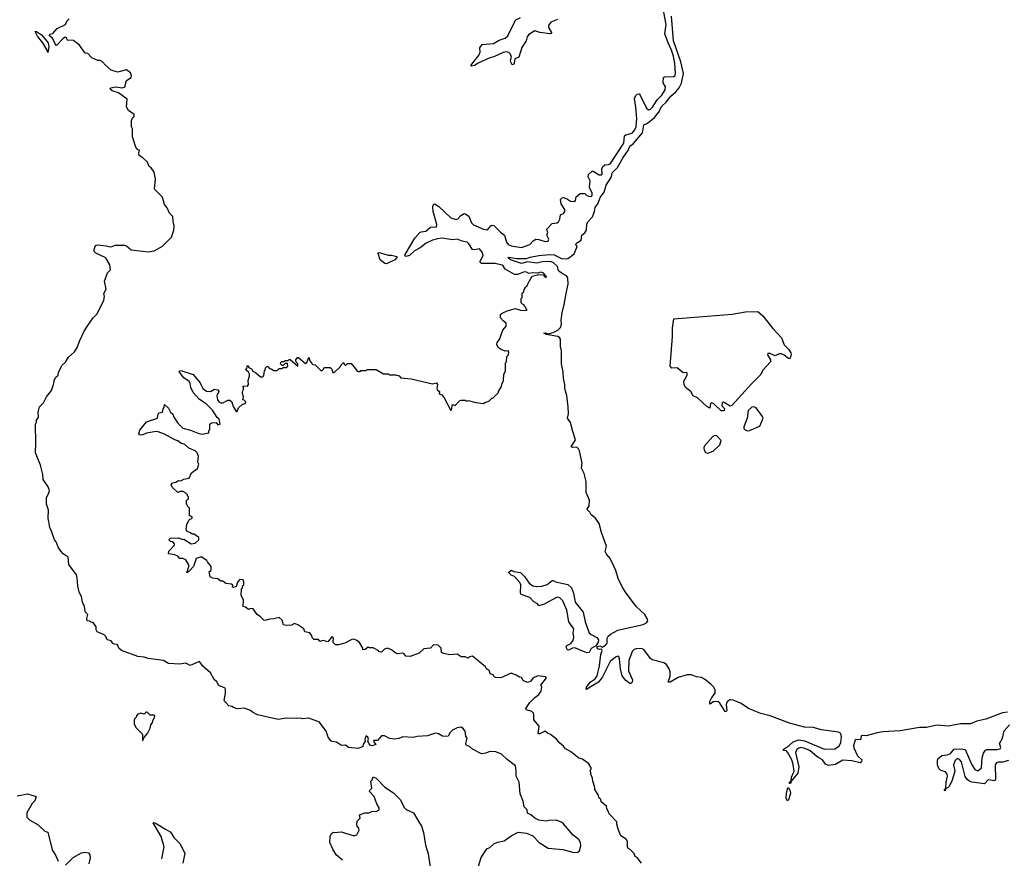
# Model space of a CAD drawing. Extents: x 2323203 to 2567568, y 883585 to 1022917.
# Tile 252 of 256: x 2536620 to 2546244, y 1005331 to 1013532. Entities that reach past the tile are written whole.
import ezdxf

# ---------------------------------------------------------------- set-up
doc = ezdxf.new("R2010")
doc.units = 0

msp = doc.modelspace()

# ---------------------------------------------------------------- linework, layer by layer
at = {"layer": '0CON10XD'}
for points in [[(2539901.7, 1010118.3), (2539920, 1010095), (2539935, 1010090), (2539948.3, 1010091.7), (2539955, 1010100), (2540005, 1010100), (2540015, 1010110), (2540105, 1010110), (2540175, 1010070), (2540225, 1010070), (2540235, 1010060), (2540295, 1010060), (2540328.3, 1010048.3), (2540345, 1010030), (2540445, 1010020), (2540655, 1009970), (2540695, 1009980), (2540702.5, 1009965), (2540696.7, 1009925), (2540702, 1009912), (2540722.5, 1009895), (2540721.7, 1009871.7), (2540745, 1009862.5), (2540770, 1009835), (2540835, 1009710), (2540841.7, 1009718.3), (2540851.7, 1009768.3), (2540875, 1009760), (2540920, 1009805), (2540935, 1009810), (2540975, 1009810), (2540985, 1009800), (2541005, 1009807.5), (2541078.3, 1009788.3), (2541155, 1009780), (2541165, 1009790), (2541207, 1009803), (2541235, 1009830), (2541245, 1009830), (2541300, 1009885), (2541300, 1009895), (2541330, 1009945), (2541333, 1009967), (2541350, 1010005), (2541352.5, 1010065), (2541370, 1010095), (2541370, 1010175), (2541377.5, 1010185), (2541383, 1010237), (2541397, 1010253), (2541402.5, 1010285), (2541395, 1010292.5), (2541365, 1010290), (2541326.4, 1010306.4), (2541297, 1010327), (2541283.3, 1010355), (2541286.7, 1010375), (2541311.2, 1010405), (2541342.6, 1010497.4), (2541376.2, 1010535), (2541374, 1010565), (2541345, 1010588.6), (2541320, 1010615), (2541321.2, 1010648.8), (2541336.4, 1010663.6), (2541383.3, 1010685), (2541466.1, 1010706.1), (2541525, 1010686.7), (2541575, 1010690), (2541580, 1010695), (2541571.7, 1010701.7), (2541568.3, 1010718.3), (2541550, 1010735), (2541550, 1010745), (2541535, 1010750), (2541523, 1010763), (2541520, 1010805), (2541530, 1010815), (2541531.7, 1010858.3), (2541548.3, 1010871.7), (2541550, 1010895), (2541560, 1010905), (2541560, 1010915), (2541580, 1010925), (2541580, 1010935), (2541588.3, 1010941.7), (2541590, 1010955), (2541630, 1011025), (2541695, 1011040), (2541737.5, 1011037.5), (2541755, 1011013.3), (2541770, 1011015), (2541767.5, 1011025), (2541736.7, 1011055), (2541715, 1011062), (2541685, 1011052.5), (2541632, 1011058), (2541595, 1011050), (2541573.9, 1011063.9), (2541555, 1011065.6), (2541485, 1011041.5), (2541455, 1011039.5), (2541365, 1011091.4), (2541347.1, 1011125), (2541335, 1011131.8), (2541268.2, 1011148.2), (2541135, 1011146.9), (2541117.8, 1011165), (2541150, 1011225), (2541145, 1011255.6), (2541115, 1011290), (2541065, 1011280), (2541045.3, 1011285.3), (2541011.1, 1011341.1), (2540995, 1011356.6), (2540945, 1011365.7), (2540895, 1011384.2), (2540855, 1011380.7), (2540745, 1011395.3), (2540705, 1011390), (2540655, 1011377.2), (2540592.7, 1011347.3), (2540535, 1011301.1), (2540479.3, 1011270.7), (2540428.6, 1011225), (2540397.4, 1011217.4), (2540385, 1011222.5), (2540386.9, 1011235), (2540483.5, 1011396.5), (2540530.2, 1011449.8), (2540545, 1011458.1), (2540590.6, 1011465), (2540635, 1011502.5), (2540655, 1011506.4), (2540685, 1011502.1), (2540695, 1011507.5), (2540697.6, 1011527.6), (2540661.4, 1011655), (2540658.6, 1011705), (2540665, 1011725.8), (2540675, 1011730), (2540718, 1011705), (2540835, 1011593.1), (2540885, 1011576.9), (2540904, 1011585), (2540932.7, 1011617.3), (2540964.4, 1011635.6), (2540975, 1011634.4), (2541009.6, 1011609.6), (2541036.7, 1011546.7), (2541055, 1011525.6), (2541155, 1011481.8), (2541192.5, 1011477.5), (2541225, 1011515.8), (2541235, 1011522.5), (2541255, 1011519.2), (2541319.4, 1011455), (2541359.2, 1011425), (2541379.6, 1011355), (2541395, 1011333.1), (2541425, 1011319.7), (2541525, 1011304.1), (2541605, 1011332.1), (2541639.6, 1011370.5), (2541665, 1011384.6), (2541692.8, 1011382.8), (2541755, 1011362.5), (2541785, 1011367.5), (2541793.3, 1011385), (2541773.8, 1011425), (2541782.5, 1011455), (2541773, 1011473), (2541773.8, 1011485), (2541825, 1011537.5), (2541870, 1011545), (2541887.5, 1011555), (2541899.3, 1011580.7), (2541905, 1011622.5), (2541934.1, 1011635.9), (2541948.8, 1011655), (2541947.5, 1011675), (2541911.2, 1011731.2), (2541907.5, 1011772.5), (2541921.7, 1011788.3), (2541935, 1011793.3), (2541975, 1011776), (2542005, 1011758.1), (2542045.9, 1011754.1), (2542053.8, 1011765), (2542058.9, 1011801.1), (2542096.7, 1011833.3), (2542145, 1011831.9), (2542165, 1011813.5), (2542184.2, 1011805.8), (2542205, 1011803.8), (2542215, 1011812.5), (2542215.7, 1011835), (2542190.5, 1011890.5), (2542195.5, 1011955), (2542177.5, 1011995), (2542181.1, 1012018.9), (2542215, 1012050), (2542225, 1012050), (2542285, 1012013.3), (2542308, 1012015), (2542314.5, 1012025.6), (2542311.5, 1012075), (2542318.5, 1012095), (2542337.9, 1012112), (2542375, 1012115.3), (2542395, 1012125.4), (2542525, 1012323.1), (2542530.4, 1012395), (2542544.4, 1012405.7), (2542605, 1012423.7), (2542634.3, 1012455), (2542646.6, 1012485), (2542653.1, 1012565), (2542643.4, 1012675), (2542628.5, 1012761.5), (2542641, 1012789), (2542655, 1012802.7), (2542675, 1012805.8), (2542685, 1012794), (2542745.7, 1012665.7), (2542765, 1012651.8), (2542785, 1012656.2), (2542804.7, 1012675), (2542850.8, 1012749.2), (2542895.2, 1012794.8), (2542928.8, 1012845), (2542932, 1012875), (2542909.7, 1012915), (2542911.9, 1012965), (2542926.2, 1012973.8), (2543010, 1012975), (2543025.5, 1012984.5), (2543030.7, 1013005), (2543024.1, 1013105), (2543010.6, 1013175), (2542992.6, 1013235), (2542958, 1013305), (2542927.3, 1013395), (2542939.7, 1013485), (2542906.2, 1013656.2)], [(2541878.1, 1013535), (2541813, 1013507), (2541787.3, 1013475), (2541787.3, 1013455), (2541816.5, 1013405), (2541813.9, 1013396.1), (2541805, 1013394.3), (2541705, 1013405.7), (2541655, 1013421.9), (2541595, 1013385.6), (2541580, 1013365), (2541569.2, 1013325), (2541529.3, 1013260.7), (2541498.8, 1013165), (2541459.6, 1013150.5), (2541453, 1013107), (2541445, 1013092.5), (2541435, 1013090), (2541421.2, 1013115), (2541418.8, 1013135), (2541426, 1013165), (2541417.5, 1013195), (2541402.5, 1013212.5), (2541377.4, 1013217.4), (2541345, 1013211.1), (2541255, 1013168.1), (2541215, 1013158.2), (2541101.9, 1013108.1), (2541065, 1013083.5), (2541036.4, 1013076.4), (2541028.8, 1013085), (2541112.6, 1013187.4), (2541120, 1013215), (2541117.5, 1013255), (2541140.8, 1013289.2), (2541252.6, 1013297.4), (2541305, 1013332.5), (2541365, 1013350), (2541392.5, 1013375), (2541423, 1013443), (2541470.5, 1013529.5), (2541515.3, 1013554.7)], [(2542468.8, 1008068.8), (2542447.4, 1008145), (2542428.3, 1008188.3), (2542392.3, 1008262.3), (2542356.5, 1008305), (2542342.6, 1008332.6), (2542355.3, 1008385), (2542306.4, 1008516.4), (2542284.4, 1008605), (2542245, 1008661.1), (2542205, 1008688.8), (2542191.2, 1008715), (2542164.2, 1008745), (2542187.1, 1008775), (2542190, 1008835), (2542157.6, 1008907.6), (2542158.1, 1009015), (2542138.3, 1009095), (2542110.9, 1009145), (2542119.2, 1009195), (2542092.9, 1009315), (2542083, 1009335), (2542065, 1009350.6), (2542025, 1009348), (2542011.1, 1009355), (2542053.4, 1009425), (2542027.9, 1009505), (2542004.2, 1009594.2), (2541973.1, 1009635), (2541983.7, 1009676.4), (2541980.5, 1009745), (2541968, 1009858), (2541947.9, 1009925), (2541948.1, 1009965), (2541934, 1010025), (2541933.4, 1010085), (2541914.8, 1010165), (2541915.8, 1010295), (2541904.5, 1010335), (2541906.3, 1010406.3), (2541896.5, 1010425), (2541880, 1010435), (2541765, 1010452.9), (2541743.1, 1010465), (2541755, 1010468.9), (2541785, 1010459.5), (2541835, 1010473.9), (2541879.6, 1010495), (2541907.5, 1010522.5), (2541916.3, 1010553.7), (2541912.3, 1010595), (2541920.8, 1010665), (2541943.5, 1010746.5), (2541963.1, 1010853.1), (2541980, 1010945), (2541978.5, 1011008.5), (2541966.1, 1011026.1), (2541911.2, 1011055), (2541887.8, 1011075), (2541877.7, 1011117.7), (2541836, 1011156), (2541805, 1011166), (2541727, 1011163), (2541675, 1011151.4), (2541585, 1011163.3), (2541525, 1011148.8), (2541416.7, 1011185), (2541390, 1011205), (2541405, 1011210), (2541475, 1011195.6), (2541575, 1011195.8), (2541610.3, 1011209.7), (2541695, 1011226.1), (2541794.6, 1011234.6), (2541845, 1011230.9), (2541915, 1011197.2), (2541965, 1011191.8), (2541985, 1011200.5), (2542038.3, 1011241.7), (2542068.5, 1011315), (2542056.2, 1011335), (2542061.2, 1011345), (2542107, 1011375), (2542115.6, 1011425), (2542143.5, 1011446.5), (2542161.2, 1011475), (2542165, 1011531.2), (2542174.1, 1011555), (2542218.8, 1011605), (2542238.9, 1011655), (2542245, 1011695.6), (2542273.7, 1011736.3), (2542295, 1011792.5), (2542333.2, 1011845), (2542353.5, 1011915), (2542404, 1011995), (2542412.3, 1012035), (2542462.2, 1012085), (2542517.9, 1012185), (2542569.2, 1012260.8), (2542584.7, 1012295.3), (2542620.4, 1012319.7), (2542708.4, 1012425), (2542720.5, 1012505), (2542755, 1012520.8), (2542823.6, 1012576.4), (2542863.9, 1012625), (2542895, 1012684.7), (2542939.1, 1012725), (2542985, 1012784.7), (2543034.6, 1012825), (2543065, 1012865.6), (2543087.7, 1012912.3), (2543108.8, 1013005), (2543081.2, 1013121.2), (2543011.7, 1013325), (2542991.4, 1013565)], [(2541575, 1005576.7), (2541635, 1005550), (2541696.7, 1005485), (2541785, 1005431.2), (2541927.7, 1005417.7), (2542035, 1005386.7), (2542077, 1005393), (2542092.5, 1005405), (2542103.8, 1005455), (2542101.2, 1005485), (2542083.8, 1005515), (2542028.9, 1005558.9), (2541935, 1005668.8), (2541915, 1005683.8), (2541865, 1005703.8), (2541795, 1005701.2), (2541765, 1005693.8), (2541695, 1005703.8), (2541655, 1005723.3), (2541615.7, 1005755.7), (2541582.9, 1005772.9), (2541581.2, 1005805), (2541550, 1005835), (2541541.2, 1005891.2), (2541513, 1005963), (2541502.5, 1006075), (2541471.5, 1006135), (2541472.7, 1006185), (2541465, 1006236.7), (2541385, 1006298), (2541330.3, 1006350.3), (2541274, 1006374), (2541215, 1006376.7), (2541175, 1006360), (2541133.6, 1006353.6), (2541045, 1006397.5), (2541016.1, 1006426.1), (2540985, 1006437.5), (2540980, 1006455), (2540992.5, 1006505), (2540980, 1006525), (2540973.3, 1006575), (2540952.5, 1006605), (2540935, 1006613.3), (2540895, 1006606), (2540850, 1006585), (2540827.7, 1006562.3), (2540807.5, 1006525), (2540795, 1006521.2), (2540754.2, 1006524.2), (2540715, 1006550), (2540685, 1006556.7), (2540605, 1006528.8), (2540505, 1006523.8), (2540465, 1006513.8), (2540365, 1006518.8), (2540327, 1006503), (2540285, 1006497.5), (2540235, 1006502.5), (2540185, 1006530), (2540155, 1006530), (2540117, 1006483), (2540080, 1006485), (2540077.5, 1006475), (2540100, 1006445), (2540065, 1006432.5), (2540045, 1006436.7), (2540035, 1006450), (2540023.3, 1006475), (2540028, 1006495), (2540023.8, 1006515), (2540005, 1006530), (2539992.5, 1006495), (2539996.7, 1006475), (2539980, 1006455), (2539973.3, 1006425), (2539965, 1006416.7), (2539925, 1006406.7), (2539835, 1006413.8), (2539805, 1006437.5), (2539765, 1006433.3), (2539715, 1006467.5), (2539675, 1006473.3), (2539661.7, 1006481.7), (2539636, 1006515), (2539624.3, 1006544.3), (2539614, 1006575), (2539551.7, 1006661.7), (2539445, 1006703.3), (2539385, 1006694.2), (2539362.3, 1006702.3), (2539325, 1006697.1), (2539225, 1006700.6), (2539145, 1006689.2), (2538945, 1006735.8), (2538895, 1006760), (2538875, 1006777.5), (2538815, 1006800), (2538744.1, 1006794.1), (2538710, 1006805), (2538695, 1006816.7), (2538665, 1006822.5), (2538636.4, 1006856.4), (2538625, 1006860), (2538617.5, 1006875), (2538633, 1006947), (2538633, 1006983), (2538627.5, 1006995), (2538565, 1007022.5), (2538548, 1007058), (2538520.9, 1007080.9), (2538483.9, 1007143.9), (2538410.4, 1007210.5), (2538375.9, 1007255.9), (2538285, 1007216.7), (2538245, 1007239.2), (2538185, 1007230.6), (2538075, 1007237.5), (2538026.1, 1007266.1), (2537875, 1007283.8), (2537835, 1007296.7), (2537775, 1007303.3), (2537615, 1007363.3), (2537590, 1007385), (2537575, 1007420), (2537535, 1007427.5), (2537515, 1007457.5), (2537475, 1007467.5), (2537460.7, 1007500.7), (2537446.1, 1007516.1), (2537377.5, 1007545), (2537367.5, 1007565), (2537367.5, 1007595), (2537338.3, 1007638.3), (2537315, 1007640), (2537305, 1007650), (2537280, 1007655), (2537277.5, 1007675), (2537287.5, 1007715), (2537260.4, 1007740.5), (2537252, 1007795), (2537234.5, 1007835), (2537222.6, 1007892.6), (2537201.5, 1007935), (2537187.8, 1007995), (2537182.2, 1008075), (2537174.6, 1008104.5), (2537101.2, 1008205), (2537094.2, 1008275), (2537045, 1008308), (2537022, 1008335), (2536996.2, 1008375), (2536976.1, 1008426.1), (2536960, 1008445), (2536931.7, 1008531.7), (2536913.8, 1008565), (2536906.2, 1008625), (2536899.2, 1008655), (2536902, 1008735), (2536882, 1008795), (2536881.2, 1008855), (2536906.2, 1008905), (2536909.6, 1008929.5), (2536898.8, 1008965), (2536850, 1009035), (2536846.7, 1009085), (2536823.3, 1009175), (2536773.3, 1009295), (2536777.5, 1009395), (2536773.3, 1009575), (2536782.5, 1009595), (2536783, 1009617), (2536802.5, 1009645), (2536800, 1009695), (2536813.9, 1009746.1), (2536853.6, 1009786.4), (2536883.3, 1009845), (2536930, 1009905), (2536951.2, 1009965), (2536960, 1010015), (2536972.5, 1010035), (2536996.7, 1010055), (2537000, 1010085), (2537035, 1010152.5), (2537066.1, 1010183.9), (2537098.3, 1010231.7), (2537155.8, 1010284.2), (2537181.2, 1010325), (2537206.2, 1010395), (2537248.8, 1010485), (2537285, 1010540), (2537338.8, 1010615), (2537376.2, 1010655), (2537441.7, 1010788.3), (2537448.8, 1010825), (2537443.3, 1010855), (2537463.6, 1010896.4), (2537448.8, 1010975), (2537477.5, 1011055), (2537507.5, 1011085), (2537502.5, 1011135), (2537466.7, 1011195), (2537455, 1011206), (2537365, 1011248.8), (2537348.8, 1011265), (2537346.2, 1011285), (2537362, 1011325), (2537385, 1011330.8), (2537465, 1011322), (2537505, 1011310), (2537525, 1011313.3), (2537551.7, 1011328.3), (2537645, 1011327.5), (2537665, 1011321.2), (2537710.7, 1011280.7), (2537875, 1011262.9), (2537935, 1011271.1), (2538015, 1011315.6), (2538105, 1011404.3), (2538127.5, 1011475), (2538129.2, 1011515), (2538119.8, 1011559.8), (2538117.1, 1011607.1), (2538085, 1011640), (2538062.9, 1011692.9), (2538035.7, 1011725), (2538017, 1011797), (2537937.5, 1011875), (2537945.8, 1011975), (2537935, 1012040), (2537905, 1012082.5), (2537885, 1012097.5), (2537869.3, 1012139.3), (2537825, 1012182.5), (2537787.5, 1012205), (2537783.3, 1012225), (2537790, 1012255), (2537775, 1012260), (2537754.1, 1012284.1), (2537722.5, 1012385), (2537723, 1012463), (2537713.3, 1012485), (2537713.3, 1012545), (2537721.2, 1012568.8), (2537737.5, 1012585), (2537737.5, 1012605), (2537683.6, 1012643.6), (2537665, 1012680), (2537671.2, 1012755), (2537585.4, 1012815.4), (2537525, 1012834.6), (2537500, 1012855), (2537510, 1012865), (2537555, 1012873.8), (2537625, 1012866.7), (2537646.4, 1012873.6), (2537663.8, 1012936.2), (2537710, 1012965), (2537713.3, 1012985), (2537703.6, 1013013.6), (2537665, 1013040), (2537575, 1013020), (2537515, 1013037.5), (2537457, 1013087), (2537429.3, 1013119.3), (2537405, 1013132.5), (2537385, 1013132.5), (2537325, 1013160), (2537285, 1013200), (2537260, 1013205), (2537205, 1013282.5), (2537147, 1013327), (2537083, 1013333), (2537080, 1013355), (2537065, 1013360), (2537042.5, 1013345), (2536980.7, 1013280.7), (2536965.8, 1013295.8), (2536939.9, 1013349.9), (2536910.6, 1013375), (2536915, 1013390), (2536945, 1013398), (2536986.2, 1013445), (2537066.7, 1013483.3), (2537081.3, 1013518.7), (2537105, 1013541.2)], [(2536895, 1013210), (2536887.5, 1013235), (2536847, 1013307), (2536795, 1013370), (2536772.5, 1013415), (2536785, 1013416), (2536833.3, 1013385), (2536899.2, 1013305), (2536905.4, 1013265.3), (2536895, 1013210)], [(2540205, 1011145.8), (2540187.7, 1011147.7), (2540145, 1011184), (2540122.5, 1011245), (2540130, 1011255), (2540225, 1011228.1), (2540255, 1011228.8), (2540305.9, 1011215.9), (2540305.7, 1011205), (2540288.1, 1011185), (2540225, 1011154.4), (2540205, 1011145.8)], [(2543495, 1009705.7), (2543475, 1009708.6), (2543405, 1009775.2), (2543385, 1009785.7), (2543370.7, 1009779.3), (2543365.6, 1009734.4), (2543335, 1009747.9), (2543245, 1009832.6), (2543202.5, 1009852.5), (2543180.6, 1009895), (2543129.3, 1009935), (2543115, 1009965.6), (2543113, 1009997), (2543145.3, 1010055), (2543145, 1010076.2), (2543135, 1010082), (2543105, 1010080), (2543045, 1010126.2), (2542995, 1010123.5), (2542977.7, 1010145), (2543001.6, 1010435), (2542999.4, 1010515), (2543012.9, 1010605), (2543338.9, 1010631.1), (2543585, 1010652.2), (2543715, 1010673.8), (2543835, 1010677.2), (2543882.9, 1010635), (2543980.9, 1010510.9), (2544065, 1010421.6), (2544092, 1010352), (2544135, 1010308.6), (2544156.1, 1010275), (2544161.2, 1010255), (2544152.2, 1010225), (2544145, 1010216.9), (2544135, 1010219.4), (2544091.8, 1010251.8), (2544065, 1010264.1), (2544045, 1010264.4), (2544005, 1010246.4), (2543955, 1010266.4), (2543933.9, 1010266.1), (2543928.8, 1010255), (2543959.1, 1010205), (2543958.8, 1010185), (2543885.1, 1010104.9), (2543865, 1010060.8), (2543776.6, 1009975), (2543582.4, 1009757.6), (2543563, 1009753), (2543505, 1009787.4), (2543495, 1009790.3), (2543486.2, 1009785), (2543482.7, 1009755), (2543508.2, 1009728.2), (2543505, 1009711.1), (2543495, 1009705.7)], [(2542697.5, 1005285), (2542655, 1005340), (2542635, 1005350), (2542625, 1005380), (2542586.4, 1005416.4), (2542567, 1005427), (2542560, 1005445), (2542562.5, 1005495), (2542549.3, 1005519.3), (2542495, 1005550), (2542470, 1005615), (2542457.5, 1005665), (2542458.3, 1005688.3), (2542382.5, 1005765), (2542373.6, 1005793.6), (2542357.5, 1005815), (2542355, 1005840), (2542303, 1005883), (2542300, 1005905), (2542285, 1005920), (2542273.3, 1005953.3), (2542242.5, 1006005), (2542242.5, 1006025), (2542222.5, 1006085), (2542220, 1006115), (2542202.5, 1006155), (2542200, 1006195), (2542207, 1006203), (2542206.7, 1006215), (2542183.3, 1006255), (2542119.7, 1006299.7), (2542085, 1006311.2), (2542003.3, 1006375), (2541955, 1006401.2), (2541937, 1006427), (2541898.3, 1006458.3), (2541865.9, 1006495.9), (2541808.3, 1006541.7), (2541777.5, 1006555), (2541755, 1006573.8), (2541705, 1006547.1), (2541687.9, 1006547.9), (2541696, 1006625), (2541646.2, 1006685), (2541646.2, 1006735), (2541640.7, 1006750.7), (2541625.9, 1006765.9), (2541575, 1006783.3), (2541567.5, 1006795), (2541606.2, 1006855), (2541655.6, 1006904.4), (2541695.5, 1006934.5), (2541716.7, 1006965), (2541722.5, 1007005), (2541713.3, 1007025), (2541770, 1007095), (2541760, 1007105), (2541685, 1007116.7), (2541637, 1007093), (2541616.4, 1007063.6), (2541585, 1007050), (2541540.7, 1007070.7), (2541525, 1007100), (2541505, 1007102.5), (2541473.3, 1007123.3), (2541435, 1007137.5), (2541415, 1007137.5), (2541338.3, 1007101.7), (2541315, 1007096.7), (2541270.7, 1007100.7), (2541257, 1007107), (2541247.5, 1007125), (2541220, 1007135), (2541211.2, 1007165), (2541183, 1007183), (2541173.3, 1007205), (2541047, 1007307), (2541015, 1007300), (2541005, 1007290), (2540975, 1007300), (2540935, 1007300), (2540895, 1007327.5), (2540825, 1007320), (2540763, 1007333), (2540743, 1007343), (2540740, 1007385), (2540710, 1007415), (2540665, 1007420), (2540635, 1007387.5), (2540570.4, 1007379.5), (2540523.6, 1007336.4), (2540435, 1007303.8), (2540395, 1007307.5), (2540379.3, 1007329.3), (2540365, 1007337.5), (2540315, 1007331.2), (2540296.1, 1007336.1), (2540255, 1007370), (2540215, 1007387.5), (2540185, 1007377.5), (2540155, 1007347.5), (2540135, 1007350), (2540123, 1007363), (2540075, 1007390), (2540035, 1007390), (2540027.5, 1007397.5), (2539997, 1007373), (2539975, 1007370), (2539972.5, 1007385), (2539941.7, 1007441.7), (2539915, 1007461.2), (2539885, 1007473.3), (2539865, 1007472.5), (2539796.4, 1007433.6), (2539735, 1007417.5), (2539708.3, 1007418.3), (2539683, 1007443), (2539687.5, 1007485), (2539675, 1007500), (2539631.7, 1007448.3), (2539585, 1007460), (2539555, 1007450), (2539541.7, 1007471.7), (2539495, 1007472.5), (2539482.5, 1007485), (2539472.5, 1007515), (2539455, 1007537.5), (2539407, 1007547), (2539396.4, 1007576.4), (2539340, 1007615), (2539305, 1007627.5), (2539277.5, 1007612.5), (2539225, 1007607.5), (2539200, 1007615), (2539185, 1007660), (2539155, 1007687.5), (2539105, 1007672.5), (2539065, 1007670), (2539015, 1007656.7), (2539005, 1007660), (2538975, 1007692.5), (2538942.5, 1007715), (2538900.7, 1007770.7), (2538877, 1007773), (2538855, 1007763.3), (2538827, 1007787), (2538803.3, 1007795), (2538806.7, 1007855), (2538783.3, 1007905), (2538788.3, 1007961.7), (2538797.5, 1007975), (2538801.7, 1007998.3), (2538810, 1008005), (2538810, 1008035), (2538803, 1008053), (2538771.7, 1008058.3), (2538749.3, 1008030.7), (2538735, 1007990), (2538705, 1007980), (2538700, 1007985), (2538701.7, 1008001.7), (2538691.7, 1008011.7), (2538635, 1008017.5), (2538605, 1008040), (2538585, 1008040), (2538555, 1008063.3), (2538505, 1008070), (2538498.3, 1008078.3), (2538481.7, 1008081.7), (2538472.5, 1008135), (2538485, 1008140), (2538492.5, 1008155), (2538492.5, 1008185), (2538455, 1008230), (2538450, 1008245), (2538395, 1008280), (2538345, 1008262.5), (2538318, 1008185), (2538272.5, 1008135), (2538253.8, 1008123.8), (2538276.2, 1008195), (2538245, 1008250), (2538215, 1008263.8), (2538185, 1008263.3), (2538165, 1008286.7), (2538135, 1008300), (2538075, 1008310), (2538077.5, 1008335), (2538132.5, 1008395), (2538132.5, 1008405), (2538116, 1008426), (2538095, 1008430), (2538077.5, 1008445), (2538095, 1008461.2), (2538173.6, 1008463.6), (2538215, 1008450), (2538225, 1008453.3), (2538295, 1008406.2), (2538335.8, 1008414.2), (2538372.5, 1008445), (2538369.3, 1008469.3), (2538325, 1008500), (2538305, 1008500), (2538290, 1008515), (2538261.7, 1008528.3), (2538255, 1008530), (2538248.3, 1008548.3), (2538253, 1008597), (2538271.7, 1008638.3), (2538281.7, 1008648.3), (2538295, 1008650), (2538307.5, 1008665), (2538280, 1008685), (2538280, 1008755), (2538260, 1008775), (2538258.3, 1008788.3), (2538250, 1008795), (2538250, 1008835), (2538268.3, 1008841.7), (2538270, 1008865), (2538260, 1008875), (2538260, 1008885), (2538240, 1008905), (2538217, 1008917), (2538185, 1008917.5), (2538165, 1008910), (2538110.7, 1008960.7), (2538100, 1008985), (2538115, 1009002.5), (2538145, 1009010), (2538173, 1009027), (2538195, 1009022.5), (2538225, 1009037.5), (2538275, 1009047.5), (2538300.7, 1009099.3), (2538356.4, 1009143.6), (2538370, 1009185), (2538360, 1009205), (2538367.5, 1009265), (2538353.3, 1009295), (2538335, 1009316.7), (2538271.7, 1009341.7), (2538235, 1009376.2), (2538195, 1009391.2), (2538165, 1009413.8), (2538135, 1009423.8), (2538035, 1009478), (2537975, 1009501.2), (2537955, 1009503.8), (2537860.7, 1009489.3), (2537825, 1009472.5), (2537805, 1009470), (2537791.7, 1009471.7), (2537783.6, 1009483.6), (2537795, 1009517.5), (2537860.7, 1009599.3), (2537967.5, 1009635), (2537973, 1009677), (2537983.6, 1009686.4), (2538015, 1009692.5), (2538023, 1009727), (2538031.7, 1009738.3), (2538035, 1009767.5), (2538075, 1009732.5), (2538093.8, 1009695), (2538115.7, 1009675.7), (2538128, 1009645), (2538166.2, 1009585), (2538215, 1009536), (2538288.8, 1009518.8), (2538370, 1009485), (2538405, 1009480), (2538468.3, 1009491.7), (2538470, 1009515), (2538480, 1009525), (2538480, 1009575), (2538495, 1009590), (2538541.7, 1009591.7), (2538555, 1009570), (2538580, 1009575), (2538570, 1009625), (2538551.7, 1009641.7), (2538505, 1009713.8), (2538444, 1009775), (2538378.9, 1009818.9), (2538314.2, 1009885), (2538292.5, 1009935), (2538285.7, 1009975), (2538276, 1009995), (2538225, 1010030), (2538181.2, 1010085), (2538180, 1010095), (2538195, 1010101.2), (2538315, 1010062.5), (2538382.3, 1009982.3), (2538411.2, 1009925), (2538445, 1009900), (2538485, 1009896.7), (2538525, 1009920), (2538555, 1009913.3), (2538566.7, 1009895), (2538548, 1009855), (2538554.5, 1009814.4), (2538566.2, 1009795), (2538585.9, 1009784.1), (2538603.9, 1009786.1), (2538655, 1009810), (2538675, 1009810), (2538692.5, 1009795), (2538705, 1009750), (2538735, 1009700), (2538745, 1009700), (2538760, 1009735), (2538795, 1009770), (2538825, 1009780), (2538830, 1009795), (2538815, 1009810), (2538800, 1009815), (2538807.5, 1009845), (2538797.5, 1009875), (2538797.5, 1009895), (2538807.5, 1009915), (2538807.5, 1009937.5), (2538800, 1009945), (2538805, 1009950), (2538845, 1009947.5), (2538856.4, 1009963.6), (2538852.5, 1010005), (2538867.5, 1010045), (2538867.5, 1010065), (2538856.4, 1010086.4), (2538832.5, 1010105), (2538830, 1010115), (2538840, 1010125), (2538845, 1010150), (2538860.7, 1010130.7), (2538885, 1010117.5), (2538900, 1010095), (2538925, 1010082.5), (2538975, 1010040), (2538995, 1010040), (2539007, 1010053), (2539013, 1010097), (2539020, 1010105), (2539023, 1010127), (2539035, 1010140), (2539045, 1010140), (2539061.7, 1010121.7), (2539078.3, 1010118.3), (2539105, 1010100), (2539137, 1010103), (2539155, 1010120), (2539185, 1010120), (2539195, 1010130), (2539225, 1010130), (2539240, 1010145), (2539238.3, 1010168.3), (2539215, 1010170), (2539195, 1010150), (2539185, 1010150), (2539170, 1010165), (2539171.7, 1010178.3), (2539181.7, 1010188.3), (2539205, 1010190), (2539215, 1010200), (2539245, 1010200), (2539255, 1010210), (2539265, 1010210), (2539337, 1010143), (2539340, 1010165), (2539321.7, 1010181.7), (2539317.5, 1010205), (2539335, 1010230), (2539345, 1010230), (2539415, 1010170), (2539425, 1010180), (2539445, 1010232.5), (2539457.5, 1010195), (2539475, 1010170), (2539485, 1010160), (2539508.3, 1010158.3), (2539565, 1010100), (2539575, 1010100), (2539590, 1010115), (2539595, 1010130), (2539655, 1010130), (2539670, 1010115), (2539681.7, 1010081.7), (2539695, 1010082.5), (2539753, 1010137), (2539765, 1010160), (2539785, 1010180), (2539791.7, 1010161.7), (2539805, 1010150), (2539825, 1010170), (2539858.3, 1010168.3), (2539901.7, 1010118.3)], [(2543732, 1009512), (2543755, 1009514.1), (2543854.2, 1009555.8), (2543886.6, 1009635), (2543881.3, 1009651.3), (2543817.8, 1009737.8), (2543796.5, 1009746.5), (2543775, 1009743.8), (2543740.4, 1009709.5), (2543731.9, 1009635), (2543697.9, 1009552), (2543697.9, 1009535), (2543709.8, 1009519.8), (2543732, 1009512)], [(2543345, 1009293.2), (2543398.6, 1009311.4), (2543464.2, 1009375), (2543477.4, 1009417.4), (2543435, 1009463.6), (2543415, 1009465.4), (2543393.7, 1009456.3), (2543314.7, 1009365), (2543308, 1009345), (2543311.7, 1009321.7), (2543325, 1009300.9), (2543345, 1009293.2)], [(2542165, 1007339.5), (2542045, 1007388.7), (2542022.4, 1007387.6), (2541985, 1007367.3), (2541975, 1007370.8), (2541962.2, 1007395), (2541966.7, 1007413.3), (2542007.8, 1007432.2), (2542030, 1007460), (2542035.2, 1007495), (2542028.7, 1007535), (2542035.2, 1007575), (2541986.6, 1007645), (2541967.1, 1007757), (2541930.3, 1007850.3), (2541898.2, 1007878.2), (2541875, 1007883.6), (2541745, 1007815.8), (2541695, 1007800.6), (2541680.7, 1007820.7), (2541645, 1007839.1), (2541605, 1007881.8), (2541521.2, 1007911.2), (2541516, 1007925), (2541518.9, 1008005), (2541508.9, 1008028.9), (2541457, 1008087), (2541425, 1008099.2), (2541397.5, 1008125), (2541425, 1008150), (2541450, 1008135), (2541516, 1008126), (2541555, 1008088.6), (2541600.7, 1008020.7), (2541636.9, 1007996.9), (2541675, 1007990), (2541725, 1007991.5), (2541775, 1008009.6), (2541825, 1008048.2), (2541835, 1008049.5), (2541856.4, 1008036.4), (2541977.8, 1008007.8), (2542014.3, 1007975), (2542034.1, 1007925), (2542050, 1007835), (2542126.8, 1007736.8), (2542147.7, 1007645), (2542186.9, 1007536.9), (2542205, 1007518.5), (2542259.8, 1007489.8), (2542276.3, 1007466.3), (2542273.8, 1007445), (2542252, 1007408), (2542205, 1007382.3), (2542185, 1007343.2), (2542165, 1007339.5)], [(2546275, 1006761.1), (2546225, 1006755.5), (2546065, 1006692.8), (2545975, 1006672.5), (2545915, 1006647.1), (2545815, 1006647.3), (2545697.4, 1006622.6), (2545585, 1006632.3), (2545485, 1006609.4), (2545415, 1006609.6), (2545225, 1006577), (2545057.8, 1006567.8), (2545000.3, 1006559.7), (2544895, 1006527.7), (2544855, 1006530.8), (2544844.6, 1006525), (2544838.9, 1006491.1), (2544795, 1006492.7), (2544785, 1006485.6), (2544770.3, 1006435), (2544771.8, 1006411.8), (2544810.6, 1006335), (2544852.9, 1006295), (2544849.5, 1006275), (2544835, 1006264.5), (2544755, 1006283.2), (2544665, 1006289.6), (2544595, 1006248.6), (2544525, 1006240), (2544495, 1006251.4), (2544465.5, 1006295), (2544415, 1006323.8), (2544343.1, 1006385), (2544285, 1006409), (2544255, 1006413.8), (2544235, 1006410), (2544216.2, 1006393.8), (2544202.9, 1006365), (2544234.3, 1006225), (2544225.7, 1006165), (2544162, 1006085), (2544155, 1006062.2), (2544145, 1006064.4), (2544143, 1006075), (2544159.6, 1006090.5), (2544162.8, 1006125), (2544191.2, 1006185), (2544179.2, 1006249.2), (2544165.9, 1006295.9), (2544125, 1006369.2), (2544115, 1006380.8), (2544090, 1006385), (2544084, 1006395), (2544142.2, 1006435), (2544180, 1006470), (2544235, 1006491.4), (2544291.2, 1006481.2), (2544485, 1006399.2), (2544587.5, 1006402.5), (2544615, 1006416.9), (2544631.8, 1006435), (2544645.3, 1006465), (2544654.1, 1006515), (2544645, 1006550.5), (2544625, 1006565.7), (2544456.2, 1006586.2), (2544375, 1006610.2), (2544290, 1006615), (2544145, 1006652.5), (2543954.3, 1006725), (2543865, 1006746.3), (2543751.4, 1006791.4), (2543665, 1006847.8), (2543595, 1006877.8), (2543560.5, 1006879.5), (2543535, 1006860), (2543526.6, 1006835), (2543532.7, 1006777.3), (2543525, 1006764), (2543515, 1006766), (2543465, 1006849.6), (2543445, 1006864.7), (2543400, 1006860), (2543365, 1006838.8), (2543364.6, 1006865), (2543385.3, 1006905), (2543418, 1006945), (2543419.4, 1006975), (2543403.7, 1007003.7), (2543375.2, 1007035.2), (2543314.1, 1007084.1), (2543285, 1007098.6), (2543235, 1007107.3), (2543185, 1007124.5), (2543144.6, 1007125.4), (2543055, 1007100), (2542976.7, 1007055), (2542957.5, 1007055), (2542977.1, 1007112.9), (2542976.9, 1007155), (2542967.3, 1007185), (2542941.8, 1007225), (2542915, 1007241.8), (2542803.4, 1007273.4), (2542786.6, 1007286.6), (2542721.9, 1007371.9), (2542705, 1007379.3), (2542655, 1007382.2), (2542626.1, 1007373.9), (2542607.5, 1007355), (2542573.9, 1007265), (2542570.8, 1007165), (2542610, 1007075), (2542606.6, 1007053.4), (2542595, 1007040), (2542585, 1007040), (2542545, 1007070), (2542510, 1007115), (2542491.6, 1007185), (2542481.9, 1007281.9), (2542475, 1007302.5), (2542465, 1007307.3), (2542445, 1007299.6), (2542390.8, 1007255), (2542318.1, 1007105), (2542278.6, 1007055), (2542205, 1007012.2), (2542161.7, 1006981.7), (2542156.7, 1006986.7), (2542160.3, 1007005), (2542196.2, 1007055), (2542245, 1007085.3), (2542265.5, 1007114.5), (2542285.7, 1007214.3), (2542299.1, 1007325), (2542312.7, 1007365), (2542307.8, 1007377.8), (2542286.3, 1007373.6), (2542269.8, 1007379.8), (2542261.1, 1007395), (2542266.5, 1007403.5), (2542289.3, 1007409.3), (2542315, 1007397.5), (2542345.8, 1007415), (2542361.2, 1007435), (2542362.5, 1007485), (2542373.3, 1007505), (2542395, 1007523.3), (2542465, 1007562), (2542712.8, 1007617.2), (2542746.9, 1007633.1), (2542758.5, 1007655), (2542753.8, 1007675), (2542729.2, 1007715), (2542646.9, 1007795), (2542540.7, 1007935), (2542507.4, 1007987.4), (2542468.8, 1008068.8)], [(2537825, 1006483.3), (2537831.7, 1006508.3), (2537868.8, 1006551.2), (2537895, 1006602.5), (2537902.5, 1006635), (2537915.8, 1006654.2), (2537923, 1006687), (2537935, 1006700), (2537940, 1006725), (2537935, 1006730), (2537895, 1006730), (2537865, 1006760), (2537855, 1006760), (2537835, 1006740), (2537805, 1006750), (2537775, 1006740), (2537760, 1006725), (2537760, 1006715), (2537745, 1006700), (2537738.3, 1006681.7), (2537737.5, 1006645), (2537755, 1006610), (2537820, 1006545), (2537820, 1006485), (2537825, 1006483.3)], [(2546285, 1006289.3), (2546225, 1006271.9), (2546185, 1006272.5), (2546166.7, 1006265), (2546156.2, 1006245), (2546157.8, 1006105), (2546150, 1006090), (2546085, 1006099.4), (2546051.2, 1006058.8), (2545927.2, 1006077.2), (2545905, 1006085.8), (2545882.4, 1006102.4), (2545862.3, 1006132.3), (2545835.9, 1006235), (2545825.8, 1006275.8), (2545805, 1006299.2), (2545785, 1006306), (2545763, 1006287), (2545747.5, 1006245), (2545760.6, 1006185), (2545734.4, 1006095), (2545703.8, 1006035), (2545695, 1006023.3), (2545670, 1006010), (2545665, 1005990), (2545660, 1005995), (2545660, 1006005), (2545672.5, 1006017.5), (2545674.4, 1006075), (2545688.2, 1006135), (2545686.7, 1006155), (2545668.2, 1006178.2), (2545625, 1006191.4), (2545605, 1006211.2), (2545590, 1006245), (2545591.3, 1006288.7), (2545596, 1006305), (2545634.5, 1006335.5), (2545685, 1006342.9), (2545716.7, 1006355), (2545755, 1006397.5), (2545816.7, 1006403.3), (2545861.2, 1006395), (2545926.4, 1006245), (2545955, 1006201.1), (2545985, 1006186.5), (2546021.2, 1006215), (2546026.4, 1006315), (2546041.2, 1006358.8), (2546061.7, 1006388.3), (2546075, 1006395.4), (2546170, 1006395), (2546205, 1006403.5), (2546210, 1006415), (2546197.3, 1006455), (2546227.8, 1006505), (2546242.6, 1006577.4), (2546293.7, 1006635)], [(2539773.8, 1005313.8), (2539713.8, 1005363.8), (2539680.9, 1005420.9), (2539652.5, 1005485), (2539654.2, 1005545.8), (2539667, 1005573), (2539685, 1005587.5), (2539695, 1005582.5), (2539765, 1005590), (2539875, 1005553.3), (2539896.4, 1005553.6), (2539915, 1005562.5), (2539936.7, 1005605), (2539936.2, 1005626.2), (2539917.5, 1005645), (2539916.7, 1005665), (2539920, 1005695), (2539947.5, 1005725), (2539940, 1005755), (2539993.6, 1005776.4), (2540033, 1005777), (2540068.3, 1005791.7), (2540105, 1005787.5), (2540132.5, 1005805), (2540133.8, 1005825), (2540111.2, 1005865), (2540086.1, 1005936.1), (2540040, 1005985), (2540041.2, 1005998.8), (2540061.7, 1006018.3), (2540052.5, 1006085), (2540065, 1006100), (2540075, 1006127.5), (2540105, 1006116.2), (2540188.3, 1006028.3), (2540275, 1005971.9), (2540337.6, 1005907.6), (2540380.8, 1005825), (2540398.9, 1005808.9), (2540470, 1005775), (2540510.8, 1005705), (2540547.5, 1005645), (2540568, 1005585), (2540585, 1005460), (2540612, 1005375), (2540638.1, 1005205)], [(2536595, 1005942.5), (2536695, 1005962), (2536780, 1005935), (2536767.5, 1005895), (2536741.7, 1005868.3), (2536691.2, 1005775), (2536688.8, 1005735), (2536718.8, 1005705), (2536800.3, 1005660.3), (2536865, 1005598), (2536896.2, 1005586.2), (2536936.9, 1005415), (2536971.2, 1005361.2), (2536994.4, 1005305)], [(2544125, 1005894.5), (2544113.3, 1005915), (2544116.3, 1005965), (2544125, 1006008.6), (2544135, 1006022.5), (2544152.4, 1005992.5), (2544154.4, 1005965), (2544135.9, 1005904.1), (2544125, 1005894.5)], [(2538009.5, 1005325), (2538032.5, 1005445), (2538003.3, 1005545), (2537923.3, 1005676.7), (2537935, 1005680), (2537955, 1005671.2), (2538046, 1005615), (2538089.8, 1005589.8), (2538104.3, 1005575), (2538128, 1005535), (2538183.8, 1005475), (2538232.7, 1005382.7), (2538214, 1005285)], [(2541103.9, 1005256.1), (2541129.3, 1005340.7), (2541187, 1005423), (2541215, 1005437.5), (2541255, 1005472.5), (2541290.7, 1005489.3), (2541355, 1005502.5), (2541425, 1005552.5), (2541493, 1005587), (2541575, 1005576.7)], [(2537067, 1005263), (2537141.8, 1005338.2), (2537223.8, 1005385), (2537255, 1005390), (2537292.5, 1005385), (2537307, 1005367), (2537308.9, 1005335), (2537295, 1005277.5)]]:
    msp.add_lwpolyline(points, dxfattribs=at)

doc.saveas('drawing.dxf')
